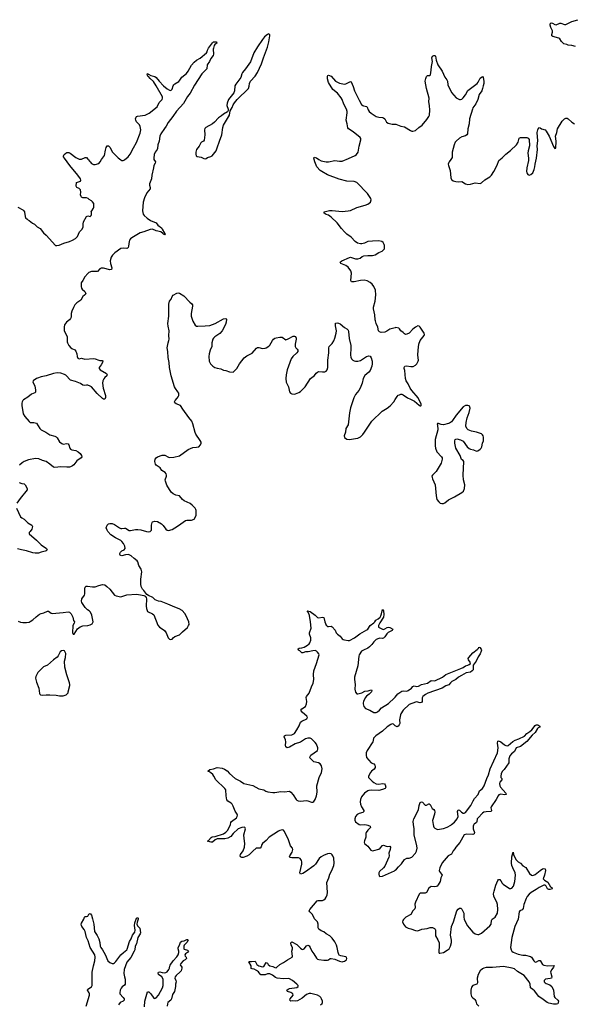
# Model space of a CAD drawing. Header units: inches. Extents: x 1246200 to 1417275, y 606399 to 671266.
# Tile 46 of 63: x 1363857 to 1372913, y 637061 to 653153. Entities that reach past the tile are written whole.
import ezdxf

# ---------------------------------------------------------------- set-up
doc = ezdxf.new("R2010")
doc.units = ezdxf.units.IN
doc.header["$MEASUREMENT"] = 0
for name, color, linetype in [('B3663', 7, 'Continuous'), ('B3664', 7, 'Continuous'), ('B3665', 7, 'Continuous'), ('B3673', 7, 'Continuous'), ('B3674', 7, 'Continuous'), ('B3675', 7, 'Continuous')]:
    doc.layers.add(name, color=color, linetype=linetype)

msp = doc.modelspace()

# ---------------------------------------------------------------- linework, layer by layer
at = {"layer": 'B3663', "color": 6, "elevation": 800}
for points in [[(1368775, 637050), (1368807, 637073), (1368812, 637090), (1368810, 637110), (1368796, 637150), (1368783, 637170), (1368764, 637190), (1368730, 637210), (1368619, 637239), (1368590, 637239), (1368550, 637221), (1368478, 637162), (1368402, 637118), (1368370, 637111), (1368324, 637116), (1368290, 637111), (1368277, 637130), (1368284, 637150), (1368330, 637210), (1368325, 637230), (1368290, 637254), (1368239, 637270), (1368228, 637290), (1368246, 637310), (1368270, 637319), (1368390, 637333), (1368410, 637350), (1368410, 637370), (1368393, 637390), (1368320, 637450), (1368270, 637478), (1368250, 637481), (1368170, 637479), (1368070, 637489), (1368041, 637501), (1367990, 637539), (1367950, 637558), (1367910, 637559), (1367870, 637542), (1367804, 637544), (1367790, 637554), (1367765, 637590), (1367733, 637613), (1367690, 637635), (1367658, 637638), (1367645, 637645), (1367645, 637690), (1367606, 637754), (1367610, 637763), (1367650, 637759), (1367710, 637764), (1367737, 637710), (1367770, 637692), (1367830, 637671), (1367850, 637679), (1367890, 637744), (1367910, 637732), (1367920, 637710), (1367949, 637689), (1367997, 637677), (1368030, 637663), (1368050, 637659), (1368058, 637662), (1368110, 637710), (1368174, 637746), (1368236, 637790), (1368313, 637830), (1368319, 637850), (1368309, 637930), (1368317, 637970), (1368317, 637990), (1368300, 638030), (1368294, 638066), (1368302, 638078), (1368310, 638080), (1368390, 638040), (1368450, 637977), (1368470, 637964), (1368490, 637959), (1368512, 637968), (1368550, 638018), (1368570, 638028), (1368590, 638017), (1368611, 637990), (1368636, 637930), (1368668, 637888), (1368710, 637816), (1368730, 637801), (1368750, 637794), (1368830, 637782), (1368890, 637782), (1368910, 637788), (1368933, 637807), (1368951, 637809), (1369010, 637799), (1369090, 637766), (1369130, 637757), (1369150, 637758), (1369170, 637764), (1369201, 637790), (1369210, 637810), (1369203, 637830), (1369190, 637837), (1369111, 637851), (1369085, 637865), (1369077, 637877), (1369065, 637910), (1369052, 637990), (1369038, 638030), (1369010, 638083), (1368970, 638142), (1368930, 638179), (1368870, 638213), (1368830, 638243), (1368790, 638261), (1368751, 638291), (1368741, 638310), (1368738, 638370), (1368728, 638410), (1368679, 638459), (1368648, 638530), (1368605, 638570), (1368592, 638590), (1368602, 638610), (1368721, 638750), (1368742, 638758), (1368810, 638760), (1368830, 638767), (1368854, 638786), (1368871, 638810), (1368884, 638850), (1368890, 638890), (1368881, 639050), (1368913, 639130), (1368930, 639190), (1368965, 639250), (1368995, 639330), (1369001, 639370), (1368994, 639450), (1368981, 639490), (1368970, 639506), (1368950, 639521), (1368930, 639528), (1368890, 639521), (1368826, 639494), (1368789, 639471), (1368758, 639442), (1368696, 639350), (1368670, 639324), (1368534, 639226), (1368490, 639200), (1368450, 639190), (1368442, 639210), (1368471, 639350), (1368471, 639390), (1368467, 639410), (1368445, 639445), (1368417, 639457), (1368310, 639457), (1368281, 639461), (1368269, 639469), (1368275, 639490), (1368316, 639550), (1368325, 639590), (1368318, 639610), (1368289, 639649), (1368255, 639750), (1368186, 639886), (1368170, 639906), (1368150, 639910), (1368110, 639900), (1368092, 639890), (1367940, 639790), (1367890, 639737), (1367831, 639689), (1367817, 639670), (1367806, 639634), (1367790, 639610), (1367750, 639615), (1367727, 639613), (1367670, 639566), (1367610, 639502), (1367570, 639481), (1367510, 639461), (1367490, 639460), (1367470, 639470), (1367465, 639490), (1367471, 639510), (1367513, 639567), (1367533, 639630), (1367540, 639690), (1367528, 639770), (1367525, 639830), (1367549, 639930), (1367546, 639946), (1367535, 639955), (1367490, 639950), (1367430, 639928), (1367350, 639850), (1367310, 639801), (1367264, 639776), (1367210, 639765), (1367090, 639763), (1367052, 639748), (1367010, 639711), (1366990, 639711), (1366929, 639729), (1366944, 639736), (1366990, 639788), (1367004, 639796), (1367054, 639806), (1367190, 639849), (1367230, 639872), (1367256, 639904), (1367297, 639970), (1367305, 640000)], [(1369408, 640000), (1369410, 639998), (1369430, 639993), (1369490, 639997), (1369530, 639995), (1369551, 639990), (1369591, 639970), (1369595, 639950), (1369550, 639905), (1369526, 639870), (1369521, 639850), (1369521, 639790), (1369495, 639730), (1369492, 639710), (1369500, 639690), (1369550, 639645), (1369602, 639582), (1369630, 639571), (1369650, 639573), (1369730, 639597), (1369755, 639610), (1369790, 639654), (1369810, 639664), (1369850, 639645), (1369870, 639641), (1369910, 639644), (1369921, 639630), (1369917, 639590), (1369893, 639530), (1369899, 639490), (1369896, 639464), (1369830, 639318), (1369809, 639291), (1369743, 639230), (1369733, 639210), (1369730, 639190), (1369738, 639158), (1369750, 639147), (1369790, 639157), (1369990, 639243), (1370000, 639252)], [(1364942, 637030), (1365000, 637210), (1365001, 637230), (1364994, 637250), (1364968, 637290), (1364970, 637310), (1365030, 637349), (1365041, 637370), (1365045, 637585), (1365063, 637690), (1365085, 637770), (1365093, 637830), (1365087, 637870), (1365011, 637990), (1364978, 638098), (1364951, 638151), (1364926, 638250), (1364910, 638282), (1364874, 638330), (1364866, 638350), (1364865, 638370), (1364870, 638386), (1364906, 638450), (1364915, 638485), (1364926, 638494), (1364950, 638494), (1364970, 638500), (1364990, 638533), (1365010, 638543), (1365030, 638518), (1365050, 638458), (1365069, 638370), (1365083, 638250), (1365124, 638184), (1365149, 638130), (1365168, 638070), (1365176, 638010), (1365183, 637990), (1365212, 637950), (1365253, 637873), (1365298, 637770), (1365330, 637742), (1365370, 637728), (1365391, 637730), (1365410, 637740), (1365430, 637758), (1365513, 637867), (1365553, 637907), (1365608, 637950), (1365617, 637963), (1365654, 638086), (1365681, 638130), (1365703, 638190), (1365741, 638239), (1365746, 638270), (1365737, 638350), (1365741, 638390), (1365769, 638470), (1365790, 638480), (1365796, 638470), (1365795, 638455), (1365777, 638403), (1365773, 638370), (1365784, 638344), (1365825, 638305), (1365831, 638230), (1365827, 638213), (1365788, 638152), (1365769, 638051), (1365746, 638010), (1365738, 637950), (1365730, 637930), (1365676, 637824), (1365610, 637747), (1365568, 637630), (1365563, 637563), (1365569, 637510), (1365582, 637470), (1365580, 637390), (1365569, 637371), (1365533, 637347), (1365515, 637325), (1365501, 637290), (1365495, 637250), (1365495, 637230), (1365551, 637171), (1365564, 637150), (1365568, 637130), (1365547, 637113), (1365501, 637090), (1365473, 637050)], [(1365900, 637020), (1365902, 637110), (1365950, 637264), (1365970, 637263), (1366001, 637230), (1366050, 637163), (1366070, 637158), (1366090, 637169), (1366130, 637208), (1366194, 637330), (1366205, 637370), (1366206, 637470), (1366180, 637510), (1366128, 637550), (1366120, 637570), (1366130, 637588), (1366150, 637591), (1366190, 637580), (1366230, 637577), (1366250, 637578), (1366270, 637591), (1366298, 637630), (1366306, 637650), (1366311, 637689), (1366318, 637702), (1366369, 637771), (1366430, 637838), (1366451, 637869), (1366462, 637910), (1366460, 637930), (1366448, 637970), (1366448, 637990), (1366471, 638030), (1366486, 638074), (1366509, 638091), (1366550, 638099), (1366590, 638120), (1366610, 638122), (1366613, 638110), (1366590, 638070), (1366550, 638026), (1366543, 638010), (1366540, 637990), (1366544, 637970), (1366550, 637962), (1366603, 637943), (1366618, 637930), (1366603, 637910), (1366570, 637886), (1366561, 637870), (1366562, 637850), (1366578, 637830), (1366585, 637810), (1366564, 637790), (1366529, 637771), (1366492, 637730), (1366484, 637704), (1366512, 637670), (1366511, 637650), (1366496, 637610), (1366483, 637590), (1366416, 637530), (1366401, 637510), (1366395, 637490), (1366413, 637450), (1366417, 637430), (1366403, 637390), (1366404, 637350), (1366388, 637270), (1366359, 637221), (1366343, 637150), (1366329, 637131), (1366283, 637090), (1366274, 637070), (1366267, 637030)]]:
    msp.add_lwpolyline(points, dxfattribs=at)
at = {"layer": 'B3664', "color": 6}
for points, elevation in [([(1365872, 650000), (1365877, 649977), (1365895, 649950), (1365941, 649910), (1365997, 649870), (1366090, 649831), (1366115, 649795), (1366174, 649750), (1366190, 649730), (1366224, 649664), (1366240, 649650), (1366239, 649641), (1366230, 649634), (1366223, 649643), (1366210, 649646), (1366199, 649659), (1366164, 649684), (1366090, 649701), (1366027, 649727), (1365990, 649724), (1365890, 649686), (1365827, 649670), (1365691, 649590), (1365669, 649570), (1365654, 649550), (1365646, 649530), (1365635, 649450), (1365630, 649430), (1365620, 649420), (1365610, 649411), (1365550, 649421), (1365510, 649411), (1365416, 649344), (1365373, 649307), (1365353, 649270), (1365338, 649210), (1365342, 649170), (1365364, 649096), (1365359, 649070), (1365330, 649065), (1365230, 649094), (1365190, 649092), (1365170, 649082), (1365130, 649039), (1365110, 649035), (1365070, 649040), (1365030, 649036), (1364990, 649019), (1364970, 649004), (1364923, 648950), (1364892, 648890), (1364864, 648850), (1364860, 648830), (1364862, 648790), (1364870, 648764), (1364877, 648750), (1364921, 648710), (1364936, 648690), (1364938, 648670), (1364918, 648650), (1364888, 648630), (1364856, 648570), (1364793, 648527), (1364760, 648490), (1364736, 648450), (1364710, 648390), (1364701, 648350), (1364698, 648290), (1364690, 648270), (1364671, 648249), (1364622, 648210), (1364604, 648190), (1364590, 648163), (1364582, 648130), (1364584, 648070), (1364616, 648010), (1364631, 647970), (1364634, 647890), (1364639, 647870), (1364663, 647830), (1364696, 647790), (1364710, 647778), (1364757, 647757), (1364775, 647735), (1364793, 647693), (1364797, 647650), (1364810, 647619), (1364830, 647612), (1364870, 647620), (1364925, 647605), (1365070, 647616), (1365092, 647612), (1365150, 647588), (1365170, 647584), (1365204, 647584), (1365216, 647576), (1365214, 647550), (1365190, 647510), (1365157, 647470), (1365156, 647450), (1365173, 647430), (1365277, 647370), (1365290, 647350), (1365283, 647330), (1365250, 647307), (1365235, 647285), (1365219, 647250), (1365212, 647210), (1365220, 647130), (1365259, 647010), (1365261, 646979), (1365257, 646963), (1365250, 646952), (1365230, 646951), (1365210, 646963), (1365125, 647045), (1365032, 647150), (1365010, 647165), (1364970, 647178), (1364950, 647180), (1364910, 647174), (1364890, 647180), (1364850, 647206), (1364770, 647241), (1364690, 647263), (1364610, 647342), (1364590, 647354), (1364530, 647374), (1364470, 647382), (1364408, 647372), (1364292, 647332), (1364210, 647314), (1364150, 647295), (1364132, 647288), (1364079, 647250), (1364071, 647230), (1364092, 647192), (1364102, 647162), (1364115, 647105), (1364113, 647067), (1364103, 647057), (1364050, 647032), (1363990, 646985), (1363921, 646939), (1363908, 646930), (1363896, 646910), (1363892, 646888), (1363893, 646847), (1363916, 646710), (1363941, 646670), (1364010, 646588), (1364030, 646572), (1364048, 646568), (1364090, 646570), (1364130, 646559), (1364186, 646470), (1364208, 646448), (1364283, 646410), (1364350, 646369), (1364430, 646346), (1364454, 646334), (1364470, 646321), (1364510, 646253), (1364544, 646224), (1364570, 646216), (1364630, 646229), (1364650, 646222), (1364662, 646202), (1364676, 646150), (1364690, 646132), (1364710, 646124), (1364773, 646110), (1364812, 646092), (1364845, 646065), (1364870, 646030), (1364873, 646010), (1364861, 645990), (1364790, 645944), (1364740, 645880), (1364719, 645861), (1364690, 645846), (1364670, 645842), (1364630, 645838), (1364530, 645843), (1364430, 645834), (1364410, 645838), (1364351, 645891), (1364290, 645931), (1364230, 645948), (1364170, 645977), (1364118, 645982), (1363999, 645961), (1363930, 645930), (1363900, 645910), (1363855, 645870)], 900), ([(1363936, 650000), (1363950, 649911), (1363967, 649907), (1363974, 649890), (1364010, 649871), (1364068, 649828), (1364098, 649810), (1364145, 649770), (1364190, 649741), (1364246, 649670), (1364291, 649630), (1364443, 649463), (1364462, 649462), (1364502, 649470), (1364579, 649501), (1364673, 649530), (1364722, 649550), (1364770, 649576), (1364805, 649610), (1364834, 649686), (1364877, 649730), (1364893, 649767), (1364893, 649813), (1364901, 649850), (1364950, 649934), (1364970, 649949), (1365010, 649938), (1365024, 649950), (1365030, 649970), (1365029, 650000)], 900), ([(1370000, 648117), (1369910, 648095), (1369860, 648060), (1369830, 648047), (1369770, 648040), (1369742, 648050), (1369728, 648070), (1369718, 648130), (1369687, 648190), (1369675, 648230), (1369670, 648250), (1369667, 648330), (1369645, 648425), (1369647, 648453), (1369670, 648551), (1369685, 648655), (1369675, 648730), (1369650, 648794), (1369623, 648830), (1369590, 648858), (1369543, 648883), (1369490, 648897), (1369430, 648890), (1369330, 648867), (1369306, 648866), (1369286, 648870), (1369274, 648890), (1369284, 649010), (1369272, 649050), (1369228, 649110), (1369193, 649133), (1369109, 649170), (1369101, 649190), (1369129, 649210), (1369250, 649266), (1369271, 649270), (1369350, 649245), (1369390, 649244), (1369424, 649256), (1369458, 649282), (1369487, 649293), (1369550, 649299), (1369630, 649298), (1369672, 649308), (1369730, 649347), (1369785, 649370), (1369810, 649391), (1369822, 649410), (1369825, 649430), (1369825, 649465), (1369820, 649480), (1369800, 649510), (1369779, 649530), (1369730, 649540), (1369630, 649535), (1369550, 649525), (1369500, 649500), (1369453, 649487), (1369430, 649487), (1369383, 649503), (1369347, 649527), (1369279, 649599), (1369210, 649648), (1369168, 649688), (1369120, 649740), (1369052, 649832), (1368950, 649928), (1368910, 649957), (1368869, 649970), (1368837, 649990), (1368836, 650000)], 900), ([(1363830, 643325), (1363870, 643308), (1363910, 643300), (1363970, 643300), (1364010, 643309), (1364030, 643317), (1364070, 643344), (1364124, 643396), (1364181, 643439), (1364210, 643450), (1364250, 643458), (1364310, 643488), (1364330, 643485), (1364370, 643455), (1364390, 643450), (1364570, 643462), (1364650, 643476), (1364671, 643471), (1364690, 643456), (1364701, 643441), (1364724, 643390), (1364735, 643335), (1364751, 643310), (1364750, 643288), (1364724, 643250), (1364721, 643130), (1364730, 643112), (1364750, 643112), (1364804, 643196), (1364848, 643232), (1364890, 643248), (1364970, 643251), (1365010, 643261), (1365040, 643280), (1365059, 643310), (1365046, 643366), (1365039, 643419), (1365017, 643470), (1364994, 643490), (1364966, 643506), (1364927, 643547), (1364874, 643630), (1364868, 643650), (1364875, 643690), (1364916, 643750), (1364924, 643770), (1364921, 643850), (1364930, 643881), (1364946, 643894), (1364964, 643896), (1365050, 643882), (1365090, 643882), (1365150, 643906), (1365210, 643921), (1365250, 643915), (1365283, 643890), (1365330, 643843), (1365407, 643750), (1365434, 643734), (1365510, 643723), (1365610, 643754), (1365770, 643766), (1365835, 643755), (1365890, 643741), (1365911, 643731), (1365925, 643710), (1365931, 643690), (1365925, 643570), (1365931, 643530), (1365950, 643482), (1366030, 643441), (1366050, 643425), (1366116, 643256), (1366145, 643225), (1366190, 643198), (1366224, 643170), (1366251, 643130), (1366287, 643050), (1366310, 643027), (1366330, 643023), (1366350, 643027), (1366369, 643051), (1366395, 643070), (1366470, 643097), (1366519, 643150), (1366602, 643218), (1366621, 643250), (1366627, 643270), (1366622, 643310), (1366582, 643410), (1366560, 643450), (1366516, 643496), (1366466, 643526), (1366397, 643550), (1366281, 643601), (1366170, 643644), (1366128, 643650), (1366075, 643670), (1366034, 643710), (1365962, 643742), (1365938, 643758), (1365890, 643824), (1365867, 643847), (1365846, 643890), (1365840, 643930), (1365841, 644010), (1365857, 644130), (1365845, 644170), (1365807, 644230), (1365788, 644290), (1365778, 644310), (1365727, 644347), (1365682, 644390), (1365650, 644407), (1365630, 644411), (1365590, 644408), (1365530, 644391), (1365510, 644395), (1365502, 644402), (1365496, 644410), (1365496, 644430), (1365508, 644452), (1365530, 644471), (1365566, 644490), (1365585, 644510), (1365576, 644550), (1365556, 644590), (1365530, 644626), (1365510, 644643), (1365425, 644685), (1365350, 644734), (1365298, 644790), (1365286, 644810), (1365274, 644850), (1365290, 644890), (1365308, 644912), (1365330, 644919), (1365370, 644919), (1365410, 644905), (1365487, 644847), (1365510, 644837), (1365530, 644835), (1365570, 644843), (1365590, 644840), (1365650, 644803), (1365670, 644803), (1365750, 644820), (1365790, 644823), (1365837, 644817), (1365930, 644788), (1365970, 644783), (1365994, 644790), (1366012, 644810), (1366012, 644890), (1366024, 644936), (1366032, 644948), (1366070, 644959), (1366110, 644950), (1366176, 644916), (1366206, 644886), (1366250, 644825), (1366270, 644811), (1366290, 644806), (1366350, 644823), (1366394, 644846), (1366455, 644885), (1366530, 644943), (1366570, 644966), (1366590, 644972), (1366670, 644976), (1366709, 644990), (1366743, 645050), (1366744, 645130), (1366738, 645150), (1366727, 645170), (1366680, 645220), (1366647, 645247), (1366550, 645289), (1366518, 645310), (1366471, 645371), (1366410, 645384), (1366365, 645405), (1366337, 645430), (1366265, 645545), (1366242, 645610), (1366238, 645630), (1366256, 645690), (1366257, 645710), (1366251, 645730), (1366237, 645750), (1366183, 645783), (1366153, 645830), (1366090, 645870), (1366076, 645890), (1366068, 645930), (1366072, 645968), (1366087, 645993), (1366112, 646010), (1366185, 646035), (1366230, 646034), (1366290, 646003), (1366310, 645998), (1366378, 646002), (1366470, 646025), (1366613, 646127), (1366690, 646161), (1366750, 646164), (1366790, 646173), (1366816, 646204), (1366823, 646230), (1366823, 646250), (1366810, 646277), (1366740, 646380), (1366727, 646407), (1366691, 646550), (1366673, 646593), (1366624, 646650), (1366525, 646785), (1366486, 646846), (1366416, 646876), (1366397, 646890), (1366391, 646910), (1366402, 646930), (1366435, 646965), (1366452, 646990), (1366460, 647010), (1366462, 647030), (1366458, 647050), (1366446, 647070), (1366404, 647124), (1366390, 647150), (1366337, 647330), (1366307, 647467), (1366301, 647550), (1366285, 647630), (1366282, 647730), (1366271, 647790), (1366284, 647870), (1366299, 647910), (1366302, 647930), (1366296, 647990), (1366302, 648070), (1366286, 648146), (1366282, 648190), (1366298, 648310), (1366296, 648504), (1366310, 648550), (1366333, 648587), (1366350, 648630), (1366370, 648648), (1366430, 648683), (1366450, 648687), (1366470, 648684), (1366540, 648640), (1366638, 648538), (1366673, 648510), (1366684, 648490), (1366686, 648470), (1366660, 648350), (1366661, 648310), (1366690, 648228), (1366730, 648162), (1366750, 648146), (1366770, 648142), (1366890, 648147), (1366970, 648157), (1367054, 648186), (1367190, 648263), (1367231, 648271), (1367239, 648259), (1367236, 648210), (1367225, 648170), (1367167, 648070), (1367130, 648025), (1367050, 647970), (1367029, 647950), (1367017, 647930), (1367002, 647870), (1366998, 647810), (1366972, 647750), (1366957, 647690), (1366950, 647650), (1366955, 647570), (1366979, 647530), (1367018, 647490), (1367050, 647469), (1367090, 647456), (1367148, 647448), (1367190, 647425), (1367230, 647417), (1367290, 647396), (1367350, 647394), (1367407, 647453), (1367452, 647530), (1367530, 647627), (1367570, 647658), (1367659, 647701), (1367730, 647782), (1367747, 647793), (1367770, 647794), (1367830, 647779), (1367870, 647783), (1367890, 647792), (1367930, 647817), (1367950, 647836), (1367990, 647908), (1368010, 647934), (1368030, 647949), (1368050, 647955), (1368110, 647964), (1368150, 647963), (1368210, 647923), (1368250, 647935), (1368330, 647979), (1368350, 647982), (1368370, 647973), (1368379, 647950), (1368380, 647930), (1368364, 647850), (1368364, 647810), (1368372, 647792), (1368395, 647770), (1368408, 647750), (1368405, 647730), (1368390, 647710), (1368325, 647650), (1368300, 647610), (1368232, 647430), (1368215, 647350), (1368209, 647290), (1368218, 647230), (1368255, 647155), (1368272, 647072), (1368289, 647049), (1368310, 647038), (1368350, 647034), (1368370, 647038), (1368422, 647058), (1368450, 647075), (1368525, 647155), (1368614, 647286), (1368680, 647340), (1368705, 647375), (1368726, 647394), (1368750, 647401), (1368810, 647396), (1368850, 647399), (1368870, 647411), (1368888, 647432), (1368898, 647470), (1368899, 647590), (1368916, 647710), (1368914, 647790), (1368922, 647810), (1368970, 647861), (1368996, 647904), (1369014, 647950), (1369036, 648030), (1369040, 648070), (1369023, 648150), (1369021, 648179), (1369025, 648195), (1369050, 648198), (1369074, 648194), (1369100, 648180), (1369170, 648121), (1369210, 648101), (1369230, 648078), (1369237, 648057), (1369244, 647944), (1369272, 647830), (1369275, 647790), (1369270, 647670), (1369275, 647635), (1369286, 647610), (1369308, 647588), (1369330, 647576), (1369350, 647570), (1369390, 647572), (1369430, 647585), (1369530, 647646), (1369570, 647658), (1369590, 647651), (1369607, 647627), (1369620, 647570), (1369624, 647530), (1369616, 647490), (1369590, 647418), (1369568, 647390), (1369505, 647335), (1369478, 647290), (1369457, 647210), (1369428, 647130), (1369406, 647094), (1369350, 647027), (1369325, 646970), (1369270, 646810), (1369250, 646730), (1369230, 646530), (1369193, 646470), (1369185, 646410), (1369165, 646350), (1369170, 646325), (1369210, 646295), (1369251, 646291), (1369350, 646306), (1369390, 646316), (1369430, 646336), (1369468, 646372), (1369497, 646410), (1369616, 646590), (1369784, 646756), (1369870, 646805), (1369918, 646842), (1369975, 646905), (1370000, 646946)], 900), ([(1363850, 645590), (1363890, 645571), (1363930, 645565), (1363946, 645550), (1363978, 645490), (1363978, 645470), (1363867, 645330), (1363813, 645250)], 900), ([(1363803, 645170), (1363870, 645030), (1363890, 645013), (1363932, 644992), (1363990, 644932), (1364056, 644890), (1364068, 644870), (1364054, 644826), (1364030, 644786), (1364014, 644770), (1364011, 644750), (1364130, 644647), (1364209, 644570), (1364298, 644510), (1364308, 644490), (1364290, 644470), (1364275, 644465), (1364210, 644451), (1364165, 644435), (1364110, 644433), (1364070, 644441), (1363970, 644472), (1363886, 644486), (1363823, 644503)], 900), ([(1367305, 640000), (1367312, 640030), (1367323, 640050), (1367401, 640110), (1367415, 640130), (1367419, 640150), (1367413, 640170), (1367380, 640220), (1367350, 640300), (1367332, 640330), (1367318, 640350), (1367263, 640383), (1367245, 640405), (1367232, 640470), (1367227, 640567), (1367215, 640590), (1367068, 640728), (1367035, 640790), (1367015, 640815), (1366983, 640843), (1366950, 640865), (1366934, 640870), (1366970, 640896), (1367030, 640907), (1367089, 640931), (1367170, 640919), (1367205, 640905), (1367250, 640875), (1367291, 640831), (1367382, 640750), (1367468, 640710), (1367523, 640670), (1367670, 640639), (1367770, 640584), (1367850, 640566), (1367886, 640546), (1367916, 640536), (1367997, 640523), (1368030, 640524), (1368130, 640541), (1368190, 640536), (1368270, 640544), (1368290, 640530), (1368330, 640487), (1368377, 640410), (1368390, 640396), (1368410, 640386), (1368450, 640382), (1368550, 640390), (1368570, 640387), (1368630, 640365), (1368650, 640366), (1368670, 640378), (1368690, 640407), (1368713, 640467), (1368725, 640530), (1368715, 640630), (1368758, 640770), (1368792, 640850), (1368803, 640910), (1368796, 640956), (1368771, 640991), (1368745, 641005), (1368670, 641024), (1368644, 641044), (1368604, 641090), (1368607, 641110), (1368620, 641130), (1368727, 641210), (1368736, 641230), (1368734, 641250), (1368710, 641310), (1368690, 641338), (1368630, 641398), (1368610, 641410), (1368572, 641412), (1368530, 641397), (1368450, 641344), (1368363, 641317), (1368270, 641265), (1368230, 641251), (1368209, 641269), (1368206, 641290), (1368213, 641350), (1368205, 641385), (1368185, 641430), (1368191, 641449), (1368210, 641458), (1368310, 641466), (1368350, 641486), (1368393, 641547), (1368426, 641610), (1368451, 641670), (1368471, 641689), (1368552, 641728), (1368559, 641741), (1368563, 641750), (1368554, 641770), (1368481, 641830), (1368465, 641850), (1368458, 641870), (1368471, 641890), (1368530, 641930), (1368550, 641970), (1368555, 642010), (1368544, 642076), (1368549, 642090), (1368593, 642147), (1368629, 642250), (1368659, 642310), (1368668, 642370), (1368663, 642450), (1368669, 642511), (1368713, 642630), (1368754, 642770), (1368750, 642790), (1368730, 642817), (1368710, 642833), (1368690, 642841), (1368650, 642838), (1368578, 642822), (1368530, 642820), (1368490, 642806), (1368470, 642806), (1368438, 642838), (1368415, 642850), (1368410, 642866), (1368410, 642870), (1368430, 642881), (1368470, 642885), (1368510, 642899), (1368564, 642930), (1368590, 642950), (1368604, 642970), (1368618, 643010), (1368618, 643050), (1368598, 643110), (1368599, 643130), (1368623, 643210), (1368616, 643310), (1368596, 643416), (1368579, 643459), (1368567, 643473), (1368566, 643486), (1368559, 643490), (1368566, 643494), (1368610, 643482), (1368690, 643421), (1368730, 643381), (1368750, 643376), (1368810, 643386), (1368830, 643384), (1368846, 643310), (1368870, 643260), (1368884, 643244), (1368890, 643238), (1368910, 643234), (1368950, 643240), (1368970, 643230), (1369017, 643177), (1369036, 643130), (1369054, 643110), (1369098, 643078), (1369130, 643035), (1369150, 643021), (1369170, 643015), (1369230, 643004), (1369250, 643009), (1369334, 643050), (1369423, 643117), (1369538, 643182), (1369550, 643193), (1369588, 643252), (1369650, 643294), (1369665, 643310), (1369681, 643339), (1369720, 643360), (1369751, 643389), (1369764, 643410), (1369776, 643444), (1369790, 643511), (1369807, 643490), (1369812, 643432), (1369808, 643390), (1369746, 643294), (1369728, 643250), (1369727, 643227), (1369790, 643190), (1369807, 643187), (1369830, 643195), (1369870, 643220), (1369890, 643224), (1369910, 643220), (1369960, 643190), (1369952, 643170), (1369882, 643138), (1369862, 643118), (1369830, 643068), (1369810, 643047), (1369790, 643040), (1369750, 643045), (1369730, 643042), (1369690, 643023), (1369650, 642986), (1369619, 642941), (1369579, 642901), (1369550, 642881), (1369479, 642850), (1369448, 642830), (1369412, 642770), (1369406, 642750), (1369390, 642590), (1369335, 642410), (1369334, 642370), (1369344, 642290), (1369337, 642210), (1369350, 642163), (1369370, 642137), (1369390, 642134), (1369410, 642138), (1369452, 642150), (1369504, 642176), (1369557, 642183), (1369590, 642195), (1369610, 642198), (1369617, 642190), (1369610, 642168), (1369571, 642129), (1369530, 642098), (1369506, 642070), (1369482, 642010), (1369476, 641990), (1369477, 641970), (1369489, 641929), (1369513, 641893), (1369586, 641866), (1369650, 641829), (1369689, 641830), (1369710, 641841), (1369745, 641870), (1369775, 641905), (1369890, 641975), (1369990, 642070), (1370000, 642082)], 800), ([(1370000, 641613), (1369970, 641639), (1369950, 641643), (1369930, 641636), (1369870, 641596), (1369790, 641524), (1369682, 641450), (1369642, 641410), (1369639, 641370), (1369631, 641350), (1369543, 641210), (1369527, 641170), (1369522, 641130), (1369532, 641092), (1369566, 641050), (1369606, 641010), (1369650, 640989), (1369667, 640970), (1369674, 640950), (1369674, 640930), (1369658, 640902), (1369610, 640870), (1369593, 640850), (1369561, 640790), (1369563, 640770), (1369577, 640750), (1369623, 640710), (1369650, 640688), (1369690, 640666), (1369730, 640658), (1369791, 640671), (1369826, 640666), (1369837, 640650), (1369848, 640610), (1369833, 640587), (1369792, 640570), (1369730, 640553), (1369610, 640561), (1369570, 640555), (1369550, 640549), (1369499, 640510), (1369450, 640450), (1369434, 640410), (1369426, 640370), (1369430, 640330), (1369449, 640290), (1369489, 640230), (1369489, 640210), (1369470, 640196), (1369410, 640180), (1369376, 640164), (1369350, 640132), (1369338, 640090), (1369339, 640070), (1369350, 640044), (1369408, 640000)], 800)]:
    msp.add_lwpolyline(points, dxfattribs=dict(at, elevation=elevation))
at = {"layer": 'B3664', "color": 6, "elevation": 900}
msp.add_lwpolyline([(1364570, 642844), (1364543, 642837), (1364521, 642819), (1364486, 642754), (1364468, 642732), (1364410, 642692), (1364310, 642606), (1364245, 642575), (1364223, 642557), (1364155, 642485), (1364122, 642418), (1364115, 642390), (1364130, 642325), (1364172, 642230), (1364182, 642142), (1364188, 642128), (1364199, 642119), (1364230, 642111), (1364290, 642117), (1364350, 642117), (1364455, 642115), (1364510, 642102), (1364570, 642105), (1364619, 642121), (1364648, 642150), (1364648, 642170), (1364675, 642270), (1364676, 642290), (1364674, 642314), (1364627, 642447), (1364596, 642570), (1364589, 642670), (1364606, 642730), (1364614, 642794), (1364590, 642838)], close=True, dxfattribs=at)
at = {"layer": 'B3665', "color": 6, "elevation": 1000}
msp.add_lwpolyline([(1367930, 652920), (1367910, 652911), (1367864, 652870), (1367830, 652829), (1367749, 652711), (1367689, 652610), (1367634, 652466), (1367553, 652347), (1367503, 652290), (1367492, 652268), (1367472, 652208), (1367390, 652101), (1367378, 652070), (1367373, 651990), (1367362, 651958), (1367274, 651850), (1367249, 651791), (1367248, 651748), (1367268, 651690), (1367269, 651670), (1367264, 651656), (1367254, 651646), (1367190, 651610), (1367158, 651582), (1367107, 651550), (1367043, 651477), (1367011, 651449), (1366900, 651390), (1366886, 651374), (1366881, 651350), (1366883, 651270), (1366876, 651184), (1366865, 651170), (1366830, 651150), (1366821, 651139), (1366795, 651085), (1366750, 651033), (1366737, 650990), (1366736, 650956), (1366744, 650930), (1366758, 650918), (1366825, 650905), (1366870, 650882), (1366890, 650878), (1366910, 650886), (1366930, 650899), (1366983, 650917), (1367004, 650930), (1367030, 650956), (1367070, 651010), (1367090, 651057), (1367125, 651170), (1367163, 651270), (1367182, 651390), (1367192, 651430), (1367287, 651590), (1367298, 651662), (1367330, 651716), (1367350, 651763), (1367370, 651794), (1367414, 651846), (1367601, 652030), (1367612, 652068), (1367615, 652110), (1367631, 652150), (1367708, 652232), (1367745, 652290), (1367810, 652430), (1367843, 652530), (1367910, 652704), (1367933, 652790), (1367947, 652887), (1367947, 652907), (1367937, 652917)], close=True, dxfattribs=at)
at = {"layer": 'B3665', "color": 6, "elevation": 900}
for points in [[(1365029, 650000), (1365028, 650012), (1365035, 650030), (1365066, 650070), (1365071, 650090), (1365072, 650130), (1365068, 650150), (1365050, 650178), (1365030, 650194), (1364993, 650213), (1364978, 650230), (1364950, 650242), (1364910, 650239), (1364890, 650243), (1364870, 650253), (1364863, 650263), (1364854, 650290), (1364855, 650335), (1364849, 650370), (1364832, 650392), (1364790, 650409), (1364781, 650430), (1364789, 650490), (1364850, 650516), (1364856, 650530), (1364851, 650550), (1364809, 650610), (1364676, 650770), (1364588, 650890), (1364576, 650910), (1364573, 650930), (1364583, 650950), (1364610, 650973), (1364630, 650980), (1364660, 650980), (1364680, 650970), (1364778, 650898), (1364830, 650873), (1364870, 650874), (1364930, 650901), (1364950, 650902), (1364972, 650872), (1364984, 650864), (1365000, 650840), (1365012, 650830), (1365030, 650802), (1365066, 650786), (1365094, 650786), (1365150, 650805), (1365172, 650828), (1365194, 650870), (1365214, 650890), (1365246, 650934), (1365258, 651022), (1365270, 651066), (1365290, 651091), (1365310, 651091), (1365330, 651068), (1365375, 650990), (1365470, 650893), (1365510, 650861), (1365530, 650851), (1365550, 650851), (1365570, 650862), (1365630, 650914), (1365664, 650956), (1365719, 651061), (1365770, 651144), (1365830, 651297), (1365836, 651350), (1365828, 651408), (1365816, 651436), (1365770, 651484), (1365756, 651510), (1365752, 651530), (1365760, 651560), (1365770, 651570), (1365785, 651575), (1365910, 651594), (1365973, 651627), (1366105, 651730), (1366140, 651800), (1366190, 651850), (1366195, 651870), (1366192, 651890), (1366092, 652072), (1366044, 652144), (1365991, 652190), (1365963, 652223), (1365952, 652230), (1365944, 652250), (1365946, 652274), (1365950, 652276), (1365963, 652263), (1366001, 652241), (1366070, 652226), (1366089, 652210), (1366138, 652150), (1366212, 652070), (1366270, 652022), (1366310, 652000), (1366330, 651995), (1366350, 652016), (1366367, 652070), (1366379, 652090), (1366395, 652105), (1366459, 652141), (1366478, 652162), (1366510, 652214), (1366586, 652274), (1366612, 652310), (1366670, 652409), (1366710, 652459), (1366750, 652492), (1366810, 652524), (1366911, 652609), (1366923, 652630), (1366927, 652653), (1366944, 652690), (1367010, 652775), (1367030, 652791), (1367078, 652790), (1367081, 652770), (1367050, 652745), (1367040, 652730), (1367027, 652690), (1367024, 652670), (1367030, 652590), (1367023, 652570), (1366984, 652516), (1366962, 652470), (1366926, 652414), (1366916, 652350), (1366838, 652270), (1366718, 652082), (1366648, 651950), (1366602, 651898), (1366536, 651784), (1366420, 651660), (1366361, 651570), (1366287, 651470), (1366254, 651410), (1366224, 651376), (1366164, 651290), (1366147, 651250), (1366138, 651170), (1366118, 651110), (1366113, 651047), (1366106, 651030), (1366073, 650990), (1366057, 650950), (1366049, 650889), (1366054, 650870), (1366079, 650830), (1366074, 650810), (1366051, 650770), (1366046, 650730), (1366019, 650610), (1366013, 650550), (1365982, 650470), (1365981, 650450), (1365992, 650410), (1365991, 650390), (1365935, 650325), (1365898, 650242), (1365879, 650170), (1365864, 650030), (1365872, 650000)], [(1368836, 650000), (1368835, 650010), (1368926, 650034), (1368970, 650034), (1369130, 650019), (1369230, 650027), (1369270, 650035), (1369370, 650085), (1369510, 650122), (1369550, 650140), (1369593, 650170), (1369607, 650210), (1369603, 650230), (1369548, 650310), (1369374, 650490), (1369330, 650507), (1369210, 650514), (1369084, 650544), (1368890, 650619), (1368797, 650670), (1368771, 650690), (1368719, 650750), (1368686, 650830), (1368668, 650892), (1368674, 650906), (1368710, 650894), (1368750, 650866), (1368790, 650848), (1368870, 650832), (1368910, 650829), (1369010, 650849), (1369090, 650842), (1369130, 650843), (1369236, 650884), (1369346, 650934), (1369369, 650951), (1369391, 650989), (1369408, 651088), (1369436, 651190), (1369436, 651210), (1369428, 651230), (1369310, 651321), (1369237, 651370), (1369225, 651385), (1369215, 651450), (1369197, 651510), (1369212, 651630), (1369212, 651650), (1369203, 651690), (1369158, 651770), (1369130, 651850), (1369116, 651876), (1369053, 651953), (1368978, 652010), (1368910, 652128), (1368894, 652186), (1368890, 652230), (1368897, 652243), (1368910, 652248), (1368950, 652228), (1369021, 652150), (1369090, 652114), (1369170, 652101), (1369190, 652102), (1369270, 652142), (1369277, 652137), (1369310, 652062), (1369333, 651990), (1369410, 651837), (1369450, 651769), (1369470, 651748), (1369483, 651743), (1369534, 651734), (1369543, 651723), (1369559, 651679), (1369575, 651655), (1369607, 651627), (1369670, 651582), (1369690, 651570), (1369730, 651559), (1369790, 651554), (1369810, 651549), (1369830, 651530), (1369849, 651489), (1369858, 651478), (1369884, 651464), (1369950, 651446), (1370000, 651445)], [(1363827, 650087), (1363907, 650047), (1363926, 650030), (1363934, 650010), (1363936, 650000)]]:
    msp.add_lwpolyline(points, dxfattribs=at)
at = {"layer": 'B3673', "color": 6, "elevation": 800}
for points in [[(1370000, 639252), (1370021, 639270), (1370053, 639310), (1370103, 639357), (1370150, 639427), (1370190, 639448), (1370230, 639452), (1370270, 639466), (1370331, 639530), (1370350, 639566), (1370358, 639610), (1370356, 639650), (1370312, 639832), (1370310, 639930), (1370301, 640000)], [(1371288, 640000), (1371282, 639990), (1371275, 639970), (1371275, 639930), (1371294, 639870), (1371292, 639848), (1371270, 639835), (1371170, 639842), (1371150, 639838), (1371130, 639828), (1371055, 639705), (1370989, 639630), (1370976, 639604), (1370949, 639570), (1370923, 639517), (1370868, 639490), (1370770, 639372), (1370729, 639290), (1370720, 639250), (1370725, 639230), (1370758, 639190), (1370766, 639170), (1370746, 639130), (1370737, 639070), (1370705, 639015), (1370686, 638994), (1370670, 638986), (1370650, 638981), (1370590, 638984), (1370570, 638975), (1370550, 638957), (1370511, 638890), (1370490, 638878), (1370470, 638875), (1370410, 638878), (1370390, 638863), (1370329, 638730), (1370323, 638697), (1370324, 638650), (1370318, 638622), (1370289, 638590), (1370254, 638526), (1370176, 638484), (1370135, 638445), (1370126, 638430), (1370121, 638410), (1370133, 638370), (1370170, 638327), (1370210, 638306), (1370257, 638297), (1370330, 638265), (1370370, 638264), (1370433, 638287), (1370520, 638300), (1370570, 638314), (1370610, 638315), (1370642, 638302), (1370655, 638290), (1370661, 638270), (1370659, 638179), (1370697, 638117), (1370716, 638064), (1370720, 638030), (1370711, 637911), (1370717, 637897), (1370730, 637894), (1370790, 637910), (1370850, 637945), (1370880, 637970), (1370906, 638010), (1370921, 638070), (1370919, 638110), (1370904, 638190), (1370920, 638330), (1370952, 638408), (1371010, 638587), (1371030, 638617), (1371050, 638633), (1371075, 638630), (1371090, 638615), (1371113, 638573), (1371120, 638550), (1371120, 638490), (1371126, 638446), (1371183, 638343), (1371209, 638310), (1371270, 638241), (1371310, 638211), (1371350, 638201), (1371370, 638204), (1371410, 638224), (1371550, 638344), (1371567, 638373), (1371577, 638430), (1371586, 638450), (1371633, 638487), (1371674, 638550), (1371681, 638610), (1371673, 638690), (1371661, 638730), (1371618, 638810), (1371611, 638830), (1371609, 638869), (1371616, 638910), (1371643, 639010), (1371677, 639083), (1371690, 639099), (1371710, 639098), (1371730, 639079), (1371750, 639040), (1371764, 639024), (1371870, 638956), (1371890, 638951), (1371910, 638958), (1371935, 638990), (1371955, 639070), (1371965, 639170), (1371961, 639210), (1371921, 639290), (1371909, 639330), (1371904, 639370), (1371910, 639471), (1371921, 639530), (1371930, 639550), (1371936, 639510), (1371972, 639430), (1372010, 639389), (1372050, 639366), (1372090, 639322), (1372136, 639296), (1372199, 639199), (1372229, 639169), (1372250, 639165), (1372290, 639181), (1372370, 639248), (1372410, 639273), (1372430, 639279), (1372453, 639273), (1372457, 639250), (1372443, 639170), (1372422, 639110), (1372441, 639090), (1372470, 639076), (1372495, 639055), (1372542, 638982), (1372563, 638970), (1372565, 638950), (1372530, 638936), (1372510, 638938), (1372489, 638950), (1372470, 638990), (1372460, 639000), (1372450, 639007), (1372430, 639010), (1372352, 638970), (1372305, 638935), (1372222, 638890), (1372190, 638862), (1372158, 638822), (1372140, 638790), (1372101, 638690), (1372094, 638626), (1372076, 638604), (1372040, 638590), (1372026, 638570), (1372010, 638450), (1371956, 638330), (1371905, 638155), (1371887, 637990), (1371894, 637950), (1371909, 637930), (1371930, 637914), (1372010, 637881), (1372090, 637864), (1372130, 637864), (1372210, 637841), (1372228, 637830), (1372265, 637770), (1372290, 637751), (1372310, 637753), (1372350, 637778), (1372370, 637778), (1372408, 637710), (1372430, 637698), (1372492, 637688), (1372595, 637695), (1372598, 637690), (1372590, 637670), (1372560, 637630), (1372540, 637590), (1372543, 637570), (1372563, 637510), (1372554, 637490), (1372537, 637483), (1372460, 637470), (1372437, 637450), (1372437, 637430), (1372450, 637413), (1372470, 637402), (1372530, 637380), (1372562, 637350), (1372587, 637290), (1372600, 637190), (1372610, 637170), (1372658, 637130), (1372672, 637110), (1372659, 637070), (1372637, 637063), (1372590, 637062), (1372510, 637080), (1372487, 637090), (1372422, 637142), (1372350, 637189), (1372279, 637279), (1372250, 637305), (1372211, 637331), (1372205, 637390), (1372192, 637430), (1372111, 637530), (1371998, 637598), (1371950, 637638), (1371915, 637650), (1371770, 637678), (1371590, 637663), (1371490, 637662), (1371450, 637652), (1371430, 637642), (1371390, 637606), (1371354, 637550), (1371342, 637490), (1371344, 637410), (1371335, 637390), (1371270, 637370), (1371250, 637342), (1371238, 637290), (1371235, 637230), (1371248, 637188), (1371263, 637170), (1371292, 637152), (1371301, 637141), (1371319, 637110), (1371329, 637069), (1371368, 637028)], [(1370619, 640000), (1370625, 639970), (1370634, 639954), (1370650, 639938), (1370690, 639920), (1370790, 639934), (1370850, 639957), (1370910, 639991), (1370922, 640000)]]:
    msp.add_lwpolyline(points, dxfattribs=at)
at = {"layer": 'B3674', "color": 6}
for points, elevation in [([(1370000, 646946), (1370030, 646994), (1370050, 647014), (1370070, 647024), (1370090, 647031), (1370110, 647031), (1370130, 647023), (1370198, 646970), (1370250, 646950), (1370317, 646917), (1370390, 646852), (1370410, 646842), (1370418, 646842), (1370426, 646850), (1370422, 646870), (1370377, 646970), (1370270, 647090), (1370245, 647130), (1370210, 647201), (1370178, 647250), (1370168, 647290), (1370157, 647417), (1370146, 647450), (1370146, 647470), (1370159, 647490), (1370183, 647497), (1370254, 647486), (1370293, 647487), (1370330, 647504), (1370356, 647530), (1370376, 647570), (1370380, 647590), (1370368, 647670), (1370374, 647750), (1370388, 647852), (1370410, 647907), (1370472, 647990), (1370478, 648010), (1370476, 648030), (1370410, 648129), (1370390, 648144), (1370370, 648149), (1370330, 648129), (1370290, 648095), (1370230, 648032), (1370190, 648012), (1370170, 648009), (1370150, 648016), (1370130, 648039), (1370090, 648069), (1370070, 648099), (1370057, 648110), (1370010, 648120), (1370000, 648117)], 900), ([(1370000, 642082), (1370043, 642137), (1370110, 642180), (1370130, 642185), (1370190, 642181), (1370210, 642189), (1370265, 642230), (1370290, 642255), (1370310, 642266), (1370350, 642257), (1370381, 642259), (1370430, 642290), (1370530, 642311), (1370590, 642354), (1370650, 642349), (1370771, 642409), (1370826, 642450), (1370990, 642519), (1371072, 642548), (1371112, 642568), (1371147, 642593), (1371190, 642602), (1371210, 642613), (1371229, 642630), (1371228, 642650), (1371200, 642690), (1371194, 642710), (1371202, 642730), (1371270, 642803), (1371342, 642858), (1371350, 642870), (1371363, 642877), (1371370, 642897), (1371385, 642890), (1371407, 642867), (1371410, 642850), (1371404, 642830), (1371388, 642790), (1371358, 642742), (1371325, 642670), (1371277, 642603), (1371275, 642530), (1371261, 642510), (1371229, 642490), (1371162, 642478), (1371083, 642437), (1371034, 642406), (1370990, 642367), (1370925, 642335), (1370903, 642317), (1370877, 642283), (1370830, 642266), (1370770, 642227), (1370536, 642144), (1370496, 642124), (1370452, 642090), (1370440, 642070), (1370439, 642010), (1370430, 641993), (1370410, 641990), (1370350, 642003), (1370330, 642001), (1370230, 641961), (1370130, 641870), (1370094, 641810), (1370085, 641790), (1370072, 641710), (1370073, 641650), (1370067, 641630), (1370050, 641605), (1370030, 641594), (1370010, 641604), (1370000, 641613)], 800), ([(1370922, 640000), (1370970, 640036), (1371015, 640090), (1371030, 640130), (1371021, 640210), (1371030, 640241), (1371050, 640236), (1371082, 640202), (1371110, 640184), (1371130, 640184), (1371150, 640196), (1371239, 640310), (1371273, 640387), (1371296, 640424), (1371359, 640490), (1371379, 640550), (1371429, 640590), (1371455, 640630), (1371496, 640750), (1371525, 640810), (1371552, 640910), (1371671, 641170), (1371684, 641250), (1371673, 641327), (1371681, 641359), (1371690, 641366), (1371730, 641352), (1371790, 641300), (1371809, 641289), (1371830, 641286), (1371850, 641290), (1371923, 641357), (1371963, 641377), (1372022, 641398), (1372115, 641445), (1372150, 641486), (1372203, 641517), (1372235, 641545), (1372290, 641619), (1372306, 641630), (1372331, 641630), (1372366, 641606), (1372365, 641590), (1372339, 641581), (1372329, 641571), (1372290, 641504), (1372239, 641461), (1372150, 641356), (1372050, 641277), (1371980, 641250), (1371950, 641193), (1371904, 641156), (1371876, 641124), (1371858, 641070), (1371856, 641010), (1371780, 640900), (1371750, 640864), (1371732, 640830), (1371725, 640790), (1371730, 640769), (1371744, 640750), (1371745, 640730), (1371709, 640690), (1371703, 640670), (1371711, 640630), (1371723, 640610), (1371807, 640510), (1371815, 640490), (1371790, 640486), (1371726, 640494), (1371710, 640492), (1371697, 640483), (1371685, 640470), (1371650, 640409), (1371569, 640290), (1371563, 640270), (1371576, 640230), (1371568, 640212), (1371490, 640208), (1371450, 640199), (1371430, 640187), (1371355, 640110), (1371343, 640090), (1371337, 640043), (1371327, 640030), (1371293, 640007), (1371288, 640000)], 800), ([(1370301, 640000), (1370295, 640050), (1370304, 640090), (1370381, 640239), (1370391, 640310), (1370410, 640357), (1370430, 640370), (1370444, 640364), (1370490, 640315), (1370510, 640313), (1370550, 640337), (1370555, 640335), (1370570, 640325), (1370602, 640262), (1370630, 640244), (1370640, 640230), (1370647, 640207), (1370645, 640170), (1370607, 640067), (1370619, 640000)], 800)]:
    msp.add_lwpolyline(points, dxfattribs=dict(at, elevation=elevation))
at = {"layer": 'B3674', "color": 6, "elevation": 900}
msp.add_lwpolyline([(1371190, 646849), (1371150, 646847), (1371110, 646827), (1370995, 646690), (1370937, 646603), (1370919, 646581), (1370890, 646561), (1370870, 646552), (1370790, 646533), (1370750, 646536), (1370706, 646554), (1370690, 646555), (1370686, 646550), (1370692, 646532), (1370695, 646450), (1370654, 646290), (1370655, 646190), (1370661, 646150), (1370682, 646090), (1370756, 646010), (1370768, 645990), (1370770, 645970), (1370753, 645907), (1370672, 645768), (1370610, 645710), (1370601, 645690), (1370602, 645670), (1370607, 645647), (1370655, 645550), (1370667, 645370), (1370683, 645310), (1370711, 645271), (1370733, 645253), (1370764, 645244), (1370790, 645248), (1370810, 645256), (1370874, 645306), (1370970, 645354), (1371092, 645428), (1371114, 645450), (1371133, 645490), (1371136, 645550), (1371117, 645630), (1371110, 645710), (1371122, 645930), (1371110, 645949), (1371086, 645966), (1371064, 646030), (1370992, 646150), (1370975, 646230), (1370975, 646270), (1370982, 646290), (1370990, 646298), (1371010, 646301), (1371070, 646286), (1371102, 646270), (1371110, 646265), (1371174, 646174), (1371207, 646147), (1371230, 646135), (1371282, 646122), (1371330, 646102), (1371350, 646105), (1371390, 646131), (1371408, 646152), (1371417, 646170), (1371428, 646230), (1371442, 646270), (1371444, 646330), (1371441, 646350), (1371429, 646370), (1371410, 646382), (1371330, 646410), (1371247, 646427), (1371194, 646450), (1371170, 646470), (1371157, 646510), (1371158, 646570), (1371175, 646645), (1371210, 646735), (1371224, 646804), (1371216, 646836), (1371210, 646843)], close=True, dxfattribs=at)
at = {"layer": 'B3675', "color": 6, "elevation": 900}
for points in [[(1372950, 652712), (1372890, 652729), (1372830, 652738), (1372808, 652750), (1372758, 652758), (1372718, 652798), (1372690, 652840), (1372676, 652850), (1372579, 652879), (1372561, 652890), (1372560, 652910), (1372574, 652950), (1372570, 652970), (1372545, 653025), (1372535, 653065), (1372535, 653085), (1372543, 653097), (1372550, 653100), (1372570, 653097), (1372610, 653074), (1372630, 653069), (1372690, 653097), (1372710, 653095), (1372770, 653073), (1372790, 653072), (1372890, 653124), (1372987, 653153)], [(1370000, 651445), (1370010, 651445), (1370090, 651412), (1370150, 651399), (1370250, 651340), (1370270, 651330), (1370290, 651329), (1370330, 651342), (1370387, 651393), (1370440, 651430), (1370519, 651521), (1370552, 651568), (1370560, 651590), (1370566, 651674), (1370561, 651750), (1370551, 651810), (1370554, 651870), (1370510, 652030), (1370492, 652150), (1370498, 652190), (1370513, 652227), (1370530, 652239), (1370558, 652242), (1370576, 652250), (1370590, 652327), (1370593, 652390), (1370607, 652470), (1370598, 652530), (1370610, 652555), (1370630, 652566), (1370647, 652567), (1370650, 652567), (1370656, 652556), (1370672, 652490), (1370697, 652417), (1370769, 652310), (1370814, 652214), (1370845, 652170), (1370853, 652150), (1370862, 652090), (1370921, 651961), (1370998, 651878), (1371049, 651849), (1371070, 651846), (1371090, 651855), (1371110, 651874), (1371150, 651924), (1371187, 651993), (1371338, 652110), (1371356, 652130), (1371390, 652197), (1371410, 652216), (1371430, 652227), (1371439, 652210), (1371448, 652148), (1371448, 652110), (1371441, 652070), (1371426, 652030), (1371418, 651990), (1371372, 651930), (1371350, 651850), (1371321, 651779), (1371272, 651710), (1371263, 651690), (1371215, 651530), (1371209, 651450), (1371186, 651370), (1371182, 651290), (1371170, 651270), (1371150, 651254), (1371090, 651236), (1371050, 651214), (1370996, 651170), (1370980, 651150), (1370964, 651110), (1370934, 650990), (1370930, 650902), (1370910, 650866), (1370880, 650830), (1370870, 650810), (1370868, 650790), (1370870, 650770), (1370901, 650690), (1370908, 650570), (1370921, 650541), (1370950, 650519), (1370989, 650509), (1371030, 650504), (1371090, 650506), (1371150, 650468), (1371190, 650458), (1371230, 650463), (1371310, 650484), (1371390, 650477), (1371413, 650487), (1371467, 650533), (1371550, 650582), (1371577, 650610), (1371614, 650670), (1371665, 650775), (1371696, 650850), (1371747, 650893), (1371810, 650957), (1371885, 651015), (1371985, 651110), (1372012, 651150), (1372030, 651216), (1372050, 651230), (1372150, 651228), (1372176, 651216), (1372190, 651192), (1372196, 651090), (1372173, 651010), (1372169, 650970), (1372178, 650890), (1372178, 650850), (1372153, 650730), (1372146, 650670), (1372151, 650650), (1372170, 650621), (1372190, 650611), (1372219, 650621), (1372250, 650651), (1372275, 650705), (1372285, 650750), (1372287, 650793), (1372310, 650892), (1372325, 651030), (1372324, 651090), (1372331, 651171), (1372324, 651310), (1372330, 651351), (1372350, 651391), (1372370, 651385), (1372390, 651367), (1372450, 651351), (1372470, 651331), (1372520, 651250), (1372590, 651081), (1372610, 651046), (1372629, 651051), (1372631, 651170), (1372619, 651250), (1372642, 651310), (1372653, 651370), (1372728, 651492), (1372750, 651518), (1372770, 651533), (1372790, 651542), (1372810, 651542), (1372830, 651531), (1372890, 651476), (1372930, 651450)]]:
    msp.add_lwpolyline(points, dxfattribs=at)

doc.saveas('drawing.dxf')
